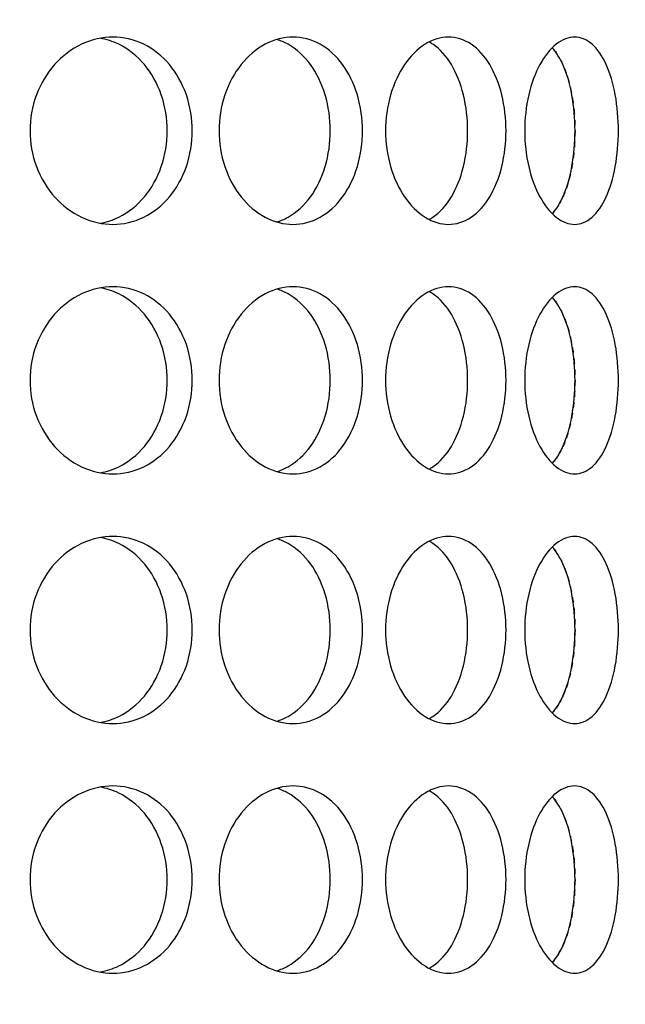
# Model space of a CAD drawing. Header units: millimetres. Extents: x 18 to 610, y -123 to 280.
# Tile 36 of 87: x 175.55 to 177.97, y 106.61 to 110.56. Entities that reach past the tile are written whole.
import ezdxf

# ---------------------------------------------------------------- set-up
doc = ezdxf.new("R2010")
doc.units = ezdxf.units.MM
doc.linetypes.add('SOLID', pattern=[0])

# ---------------------------------------------------------------- blocks, each defined once
blk = doc.blocks.new('BlockOfViews_6')
at = {"linetype": 'SOLID', "lineweight": 30, "extrusion": (0, 0, -1)}
blk.add_circle((-173.3974, 121.7856, -101.725), 39, dxfattribs=at)
at = {"linetype": 'SOLID', "lineweight": 30}
blk.add_circle((173.3974, 121.7856, 99.225), 36.115, dxfattribs=at)
at = {"linetype": 'SOLID', "lineweight": 9, "extrusion": (0, 0, -1)}
blk.add_arc((-173.3974, 121.7856, -99.225), 37.59, 265, 175, dxfattribs=at)
at = {"linetype": 'SOLID', "lineweight": 30, "extrusion": (0, 0, -1)}
blk.add_arc((-173.3974, 121.7856, -56.71), 27.1, 119.86988, 60.13012, dxfattribs=at)
at = {"linetype": 'SOLID', "lineweight": 30}
for points, knots in [([(175.5907, 110.1106, 40.0239), (175.5907, 110.1577, 40.0239), (175.5992, 110.208, 40.0198), (175.6337, 110.3003, 40.0029), (175.6596, 110.3425, 39.9901), (175.719, 110.4091, 39.9599), (175.7565, 110.4379, 39.9404), (175.8378, 110.4762, 39.8965), (175.8816, 110.4856, 39.872), (175.9632, 110.4856, 39.8249), (176.0064, 110.4762, 39.7991), (176.0851, 110.4379, 39.7507), (176.1206, 110.4091, 39.728), (176.1765, 110.3425, 39.6917), (176.2006, 110.3003, 39.6756), (176.2324, 110.208, 39.6542), (176.2402, 110.1577, 39.6489), (176.2402, 110.0635, 39.6489), (176.2324, 110.0133, 39.6542), (176.2006, 109.9209, 39.6756), (176.1765, 109.8787, 39.6917), (176.1206, 109.8122, 39.728), (176.0851, 109.7833, 39.7507), (176.0064, 109.745, 39.7991), (175.9632, 109.7356, 39.8249), (175.8816, 109.7356, 39.872), (175.8378, 109.745, 39.8965), (175.7565, 109.7833, 39.9404), (175.719, 109.8122, 39.9599), (175.6596, 109.8787, 39.9901), (175.6337, 109.9209, 40.0029), (175.5992, 110.0133, 40.0198), (175.5907, 110.0635, 40.0239), (175.5907, 110.1106, 40.0239)], [0, 0, 0, 0, 0.141313, 0.141313, 0.282627, 0.282627, 0.42394, 0.42394, 0.565253, 0.565253, 0.706567, 0.706567, 0.84788, 0.84788, 0.989193, 0.989193, 1.130507, 1.130507, 1.27182, 1.27182, 1.413133, 1.413133, 1.554447, 1.554447, 1.69576, 1.69576, 1.837073, 1.837073, 1.978386, 1.978386, 2.1197, 2.1197, 2.261013, 2.261013, 2.261013, 2.261013]), ([(175.8728, 109.7402, 39.6458), (175.8976, 109.7447, 39.631), (175.9223, 109.7528, 39.6161), (175.985, 109.7833, 39.5773), (176.0205, 109.8122, 39.5546), (176.0764, 109.8787, 39.5181), (176.1004, 109.9209, 39.502), (176.1322, 110.0133, 39.4805), (176.1399, 110.0635, 39.4752), (176.1399, 110.1577, 39.4752), (176.1322, 110.208, 39.4805), (176.1004, 110.3003, 39.502), (176.0764, 110.3425, 39.5181), (176.0205, 110.4091, 39.5546), (175.985, 110.4379, 39.5773), (175.9218, 110.4687, 39.6163), (175.8966, 110.4768, 39.6316), (175.8713, 110.4813, 39.6466)], [0.622529, 0.622529, 0.622529, 0.622529, 0.70659, 0.70659, 0.847908, 0.847908, 0.989226, 0.989226, 1.130544, 1.130544, 1.271862, 1.271862, 1.41318, 1.41318, 1.554498, 1.554498, 1.640204, 1.640204, 1.640204, 1.640204]), ([(176.9218, 110.1106, 39.0918), (176.9218, 110.0635, 39.0918), (176.9151, 110.0133, 39.0984), (176.8874, 109.9209, 39.125), (176.8665, 109.8787, 39.145), (176.8178, 109.8122, 39.1905), (176.7867, 109.7833, 39.219), (176.7176, 109.745, 39.2804), (176.6796, 109.7356, 39.3133), (176.6074, 109.7356, 39.3738), (176.5685, 109.745, 39.4055), (176.496, 109.7833, 39.4629), (176.4625, 109.8122, 39.4886), (176.4093, 109.8787, 39.5287), (176.386, 109.9209, 39.5458), (176.355, 110.0133, 39.5684), (176.3473, 110.0635, 39.5739), (176.3473, 110.1577, 39.5739), (176.355, 110.208, 39.5684), (176.386, 110.3003, 39.5458), (176.4093, 110.3425, 39.5287), (176.4625, 110.4091, 39.4886), (176.496, 110.4379, 39.4629), (176.5685, 110.4762, 39.4055), (176.6074, 110.4856, 39.3738), (176.6796, 110.4856, 39.3133), (176.7176, 110.4762, 39.2804), (176.7867, 110.4379, 39.219), (176.8178, 110.4091, 39.1905), (176.8665, 110.3425, 39.145), (176.8874, 110.3003, 39.125), (176.9151, 110.208, 39.0984), (176.9218, 110.1577, 39.0918), (176.9218, 110.1106, 39.0918)], [0, 0, 0, 0, 0.141313, 0.141313, 0.282627, 0.282627, 0.42394, 0.42394, 0.565253, 0.565253, 0.706567, 0.706567, 0.84788, 0.84788, 0.989193, 0.989193, 1.130507, 1.130507, 1.27182, 1.27182, 1.413133, 1.413133, 1.554447, 1.554447, 1.69576, 1.69576, 1.837073, 1.837073, 1.978386, 1.978386, 2.1197, 2.1197, 2.261013, 2.261013, 2.261013, 2.261013]), ([(176.7929, 110.1106, 38.9382), (176.7929, 110.1577, 38.9382), (176.7862, 110.208, 38.9448), (176.7586, 110.3003, 38.9715), (176.7377, 110.3425, 38.9915), (176.6891, 110.4091, 39.0371), (176.6581, 110.4379, 39.0657), (176.6093, 110.4649, 39.1091), (176.5946, 110.4712, 39.1221), (176.5796, 110.4759, 39.1351)], [0, 0, 0, 0, 0.1413181, 0.1413181, 0.2826362, 0.2826362, 0.4239542, 0.4239542, 0.4820884, 0.4820884, 0.4820884, 0.4820884]), ([(177.4963, 110.1106, 38.4249), (177.4963, 110.0635, 38.4249), (177.4908, 110.0133, 38.4325), (177.4682, 109.9209, 38.4635), (177.4511, 109.8787, 38.4869), (177.411, 109.8122, 38.5401), (177.3853, 109.7833, 38.5736), (177.328, 109.745, 38.6461), (177.2962, 109.7356, 38.685), (177.2357, 109.7356, 38.7572), (177.2028, 109.745, 38.7952), (177.1414, 109.7833, 38.8643), (177.1129, 109.8122, 38.8954), (177.0674, 109.8787, 38.9441), (177.0475, 109.9209, 38.965), (177.0208, 110.0133, 38.9926), (177.0142, 110.0635, 38.9994), (177.0142, 110.1577, 38.9994), (177.0208, 110.208, 38.9926), (177.0475, 110.3003, 38.965), (177.0674, 110.3425, 38.9441), (177.1129, 110.4091, 38.8954), (177.1414, 110.4379, 38.8643), (177.2028, 110.4762, 38.7952), (177.2357, 110.4856, 38.7572), (177.2962, 110.4856, 38.685), (177.328, 110.4762, 38.6461), (177.3853, 110.4379, 38.5736), (177.411, 110.4091, 38.5401), (177.4511, 110.3425, 38.4869), (177.4682, 110.3003, 38.4635), (177.4908, 110.208, 38.4325), (177.4963, 110.1577, 38.4249), (177.4963, 110.1106, 38.4249)], [0, 0, 0, 0, 0.141313, 0.141313, 0.282627, 0.282627, 0.42394, 0.42394, 0.565253, 0.565253, 0.706567, 0.706567, 0.84788, 0.84788, 0.989193, 0.989193, 1.130507, 1.130507, 1.27182, 1.27182, 1.413133, 1.413133, 1.554447, 1.554447, 1.69576, 1.69576, 1.837073, 1.837073, 1.978386, 1.978386, 2.1197, 2.1197, 2.261013, 2.261013, 2.261013, 2.261013]), ([(177.3427, 110.1106, 38.2959), (177.3427, 110.1577, 38.2959), (177.3372, 110.208, 38.3036), (177.3147, 110.3003, 38.3347), (177.2976, 110.3425, 38.3581), (177.2576, 110.4091, 38.4114), (177.232, 110.4379, 38.4449), (177.1986, 110.4603, 38.4873), (177.1937, 110.4632, 38.4934), (177.1888, 110.4659, 38.4995)], [0, 0, 0, 0, 0.1413181, 0.1413181, 0.2826362, 0.2826362, 0.4239542, 0.4239542, 0.4475241, 0.4475241, 0.4475241, 0.4475241]), ([(177.5713, 110.1106, 38.3178), (177.5713, 110.1577, 38.3178), (177.5766, 110.208, 38.31), (177.598, 110.3003, 38.2782), (177.6141, 110.3425, 38.2541), (177.6504, 110.4091, 38.1982), (177.6731, 110.4379, 38.1626), (177.7216, 110.4762, 38.0839), (177.7473, 110.4856, 38.0408), (177.7944, 110.4856, 37.9592), (177.8189, 110.4762, 37.9153), (177.8628, 110.4379, 37.834), (177.8823, 110.4091, 37.7966), (177.9125, 110.3425, 37.7372), (177.9254, 110.3003, 37.7113), (177.9422, 110.208, 37.6768), (177.9463, 110.1577, 37.6683), (177.9463, 110.0635, 37.6683), (177.9422, 110.0133, 37.6768), (177.9254, 109.9209, 37.7113), (177.9125, 109.8787, 37.7372), (177.8823, 109.8122, 37.7966), (177.8628, 109.7833, 37.834), (177.8189, 109.745, 37.9153), (177.7944, 109.7356, 37.9592), (177.7473, 109.7356, 38.0408), (177.7216, 109.745, 38.0839), (177.6731, 109.7833, 38.1626), (177.6504, 109.8122, 38.1982), (177.6141, 109.8787, 38.2541), (177.598, 109.9209, 38.2782), (177.5766, 110.0133, 38.31), (177.5713, 110.0635, 38.3178), (177.5713, 110.1106, 38.3178)], [0, 0, 0, 0, 0.141313, 0.141313, 0.282627, 0.282627, 0.42394, 0.42394, 0.565253, 0.565253, 0.706567, 0.706567, 0.84788, 0.84788, 0.989193, 0.989193, 1.130507, 1.130507, 1.27182, 1.27182, 1.413133, 1.413133, 1.554447, 1.554447, 1.69576, 1.69576, 1.837073, 1.837073, 1.978386, 1.978386, 2.1197, 2.1197, 2.261013, 2.261013, 2.261013, 2.261013]), ([(177.6819, 109.7783, 37.748), (177.698, 109.7963, 37.7176), (177.7123, 109.8196, 37.6898), (177.739, 109.8787, 37.637), (177.7518, 109.9209, 37.611), (177.7685, 110.0133, 37.5765), (177.7726, 110.0635, 37.568), (177.7726, 110.1577, 37.568), (177.7685, 110.208, 37.5765), (177.7518, 110.3003, 37.611), (177.739, 110.3425, 37.637), (177.7122, 110.4019, 37.69), (177.6977, 110.4254, 37.7181), (177.6814, 110.4434, 37.7487)], [0.7380762, 0.7380762, 0.7380762, 0.7380762, 0.847908, 0.847908, 0.9892261, 0.9892261, 1.1305443, 1.1305443, 1.2718624, 1.2718624, 1.4131805, 1.4131805, 1.5239521, 1.5239521, 1.5239521, 1.5239521]), ([(176.5779, 109.7449, 39.1366), (176.5935, 109.7495, 39.1231), (176.6088, 109.756, 39.1096), (176.6581, 109.7833, 39.0657), (176.6891, 109.8122, 39.0371), (176.7377, 109.8787, 38.9915), (176.7586, 109.9209, 38.9715), (176.7862, 110.0133, 38.9448), (176.7929, 110.0635, 38.9382), (176.7929, 110.1106, 38.9382)], [1.77681, 1.77681, 1.77681, 1.77681, 1.8371343, 1.8371343, 1.9784523, 1.9784523, 2.1197704, 2.1197704, 2.2610885, 2.2610885, 2.2610885, 2.2610885]), ([(177.1882, 109.7551, 38.5003), (177.1933, 109.7578, 38.4939), (177.1984, 109.7609, 38.4875), (177.232, 109.7833, 38.4449), (177.2576, 109.8122, 38.4114), (177.2976, 109.8787, 38.3581), (177.3147, 109.9209, 38.3347), (177.3372, 110.0133, 38.3036), (177.3427, 110.0635, 38.2959), (177.3427, 110.1106, 38.2959)], [1.8125878, 1.8125878, 1.8125878, 1.8125878, 1.8371343, 1.8371343, 1.9784523, 1.9784523, 2.1197704, 2.1197704, 2.2610885, 2.2610885, 2.2610885, 2.2610885]), ([(177.7622, 109.979, 33.3605), (177.7616, 109.975, 33.3591), (177.7609, 109.971, 33.3577), (177.7596, 109.9639, 33.355), (177.759, 109.9607, 33.3538), (177.7584, 109.9576, 33.3525)], [1.25981448, 1.25981448, 1.25981448, 1.25981448, 1.27186238, 1.27186238, 1.28161811, 1.28161811, 1.28161811, 1.28161811]), ([(177.7319, 109.8644, 33.299), (177.7293, 109.8578, 33.2939), (177.7267, 109.8515, 33.2887), (177.7225, 109.8423, 33.2805), (177.7211, 109.8392, 33.2776), (177.7196, 109.8362, 33.2747)], [1.3876013, 1.3876013, 1.3876013, 1.3876013, 1.4131805, 1.4131805, 1.42644969, 1.42644969, 1.42644969, 1.42644969]), ([(175.5907, 109.1106, 40.0239), (175.5907, 109.1577, 40.0239), (175.5992, 109.208, 40.0198), (175.6337, 109.3003, 40.0029), (175.6596, 109.3425, 39.9901), (175.719, 109.4091, 39.9599), (175.7565, 109.4379, 39.9404), (175.8378, 109.4762, 39.8965), (175.8816, 109.4856, 39.872), (175.9632, 109.4856, 39.8249), (176.0064, 109.4762, 39.7991), (176.0851, 109.4379, 39.7507), (176.1206, 109.4091, 39.728), (176.1765, 109.3425, 39.6917), (176.2006, 109.3003, 39.6756), (176.2324, 109.208, 39.6542), (176.2402, 109.1577, 39.6489), (176.2402, 109.0635, 39.6489), (176.2324, 109.0133, 39.6542), (176.2006, 108.9209, 39.6756), (176.1765, 108.8787, 39.6917), (176.1206, 108.8122, 39.728), (176.0851, 108.7833, 39.7507), (176.0064, 108.745, 39.7991), (175.9632, 108.7356, 39.8249), (175.8816, 108.7356, 39.872), (175.8378, 108.745, 39.8965), (175.7565, 108.7833, 39.9404), (175.719, 108.8122, 39.9599), (175.6596, 108.8787, 39.9901), (175.6337, 108.9209, 40.0029), (175.5992, 109.0133, 40.0198), (175.5907, 109.0635, 40.0239), (175.5907, 109.1106, 40.0239)], [0, 0, 0, 0, 0.141313, 0.141313, 0.282627, 0.282627, 0.42394, 0.42394, 0.565253, 0.565253, 0.706567, 0.706567, 0.84788, 0.84788, 0.989193, 0.989193, 1.130507, 1.130507, 1.27182, 1.27182, 1.413133, 1.413133, 1.554447, 1.554447, 1.69576, 1.69576, 1.837073, 1.837073, 1.978386, 1.978386, 2.1197, 2.1197, 2.261013, 2.261013, 2.261013, 2.261013]), ([(175.8728, 108.7402, 39.6458), (175.8976, 108.7447, 39.631), (175.9223, 108.7528, 39.6161), (175.985, 108.7833, 39.5773), (176.0205, 108.8122, 39.5546), (176.0764, 108.8787, 39.5181), (176.1004, 108.9209, 39.502), (176.1322, 109.0133, 39.4805), (176.1399, 109.0635, 39.4752), (176.1399, 109.1577, 39.4752), (176.1322, 109.208, 39.4805), (176.1004, 109.3003, 39.502), (176.0764, 109.3425, 39.5181), (176.0205, 109.4091, 39.5546), (175.985, 109.4379, 39.5773), (175.9218, 109.4687, 39.6163), (175.8966, 109.4768, 39.6316), (175.8713, 109.4813, 39.6466)], [0.622529, 0.622529, 0.622529, 0.622529, 0.70659, 0.70659, 0.847908, 0.847908, 0.989226, 0.989226, 1.130544, 1.130544, 1.271862, 1.271862, 1.41318, 1.41318, 1.554498, 1.554498, 1.640204, 1.640204, 1.640204, 1.640204]), ([(176.9218, 109.1106, 39.0918), (176.9218, 109.0635, 39.0918), (176.9151, 109.0133, 39.0984), (176.8874, 108.9209, 39.125), (176.8665, 108.8787, 39.145), (176.8178, 108.8122, 39.1905), (176.7867, 108.7833, 39.219), (176.7176, 108.745, 39.2804), (176.6796, 108.7356, 39.3133), (176.6074, 108.7356, 39.3738), (176.5685, 108.745, 39.4055), (176.496, 108.7833, 39.4629), (176.4625, 108.8122, 39.4886), (176.4093, 108.8787, 39.5287), (176.386, 108.9209, 39.5458), (176.355, 109.0133, 39.5684), (176.3473, 109.0635, 39.5739), (176.3473, 109.1577, 39.5739), (176.355, 109.208, 39.5684), (176.386, 109.3003, 39.5458), (176.4093, 109.3425, 39.5287), (176.4625, 109.4091, 39.4886), (176.496, 109.4379, 39.4629), (176.5685, 109.4762, 39.4055), (176.6074, 109.4856, 39.3738), (176.6796, 109.4856, 39.3133), (176.7176, 109.4762, 39.2804), (176.7867, 109.4379, 39.219), (176.8178, 109.4091, 39.1905), (176.8665, 109.3425, 39.145), (176.8874, 109.3003, 39.125), (176.9151, 109.208, 39.0984), (176.9218, 109.1577, 39.0918), (176.9218, 109.1106, 39.0918)], [0, 0, 0, 0, 0.141313, 0.141313, 0.282627, 0.282627, 0.42394, 0.42394, 0.565253, 0.565253, 0.706567, 0.706567, 0.84788, 0.84788, 0.989193, 0.989193, 1.130507, 1.130507, 1.27182, 1.27182, 1.413133, 1.413133, 1.554447, 1.554447, 1.69576, 1.69576, 1.837073, 1.837073, 1.978386, 1.978386, 2.1197, 2.1197, 2.261013, 2.261013, 2.261013, 2.261013]), ([(176.7929, 109.1106, 38.9382), (176.7929, 109.1577, 38.9382), (176.7862, 109.208, 38.9448), (176.7586, 109.3003, 38.9715), (176.7377, 109.3425, 38.9915), (176.6891, 109.4091, 39.0371), (176.6581, 109.4379, 39.0657), (176.6093, 109.4649, 39.1091), (176.5946, 109.4712, 39.1221), (176.5796, 109.4759, 39.1351)], [0, 0, 0, 0, 0.1413181, 0.1413181, 0.2826362, 0.2826362, 0.4239542, 0.4239542, 0.4820884, 0.4820884, 0.4820884, 0.4820884]), ([(177.4963, 109.1106, 38.4249), (177.4963, 109.0635, 38.4249), (177.4908, 109.0133, 38.4325), (177.4682, 108.9209, 38.4635), (177.4511, 108.8787, 38.4869), (177.411, 108.8122, 38.5401), (177.3853, 108.7833, 38.5736), (177.328, 108.745, 38.6461), (177.2962, 108.7356, 38.685), (177.2357, 108.7356, 38.7572), (177.2028, 108.745, 38.7952), (177.1414, 108.7833, 38.8643), (177.1129, 108.8122, 38.8954), (177.0674, 108.8787, 38.9441), (177.0475, 108.9209, 38.965), (177.0208, 109.0133, 38.9926), (177.0142, 109.0635, 38.9994), (177.0142, 109.1577, 38.9994), (177.0208, 109.208, 38.9926), (177.0475, 109.3003, 38.965), (177.0674, 109.3425, 38.9441), (177.1129, 109.4091, 38.8954), (177.1414, 109.4379, 38.8643), (177.2028, 109.4762, 38.7952), (177.2357, 109.4856, 38.7572), (177.2962, 109.4856, 38.685), (177.328, 109.4762, 38.6461), (177.3853, 109.4379, 38.5736), (177.411, 109.4091, 38.5401), (177.4511, 109.3425, 38.4869), (177.4682, 109.3003, 38.4635), (177.4908, 109.208, 38.4325), (177.4963, 109.1577, 38.4249), (177.4963, 109.1106, 38.4249)], [0, 0, 0, 0, 0.141313, 0.141313, 0.282627, 0.282627, 0.42394, 0.42394, 0.565253, 0.565253, 0.706567, 0.706567, 0.84788, 0.84788, 0.989193, 0.989193, 1.130507, 1.130507, 1.27182, 1.27182, 1.413133, 1.413133, 1.554447, 1.554447, 1.69576, 1.69576, 1.837073, 1.837073, 1.978386, 1.978386, 2.1197, 2.1197, 2.261013, 2.261013, 2.261013, 2.261013]), ([(177.5713, 109.1106, 38.3178), (177.5713, 109.1577, 38.3178), (177.5766, 109.208, 38.31), (177.598, 109.3003, 38.2782), (177.6141, 109.3425, 38.2541), (177.6504, 109.4091, 38.1982), (177.6731, 109.4379, 38.1626), (177.7216, 109.4762, 38.0839), (177.7473, 109.4856, 38.0408), (177.7944, 109.4856, 37.9592), (177.8189, 109.4762, 37.9153), (177.8628, 109.4379, 37.834), (177.8823, 109.4091, 37.7966), (177.9125, 109.3425, 37.7372), (177.9254, 109.3003, 37.7113), (177.9422, 109.208, 37.6768), (177.9463, 109.1577, 37.6683), (177.9463, 109.0635, 37.6683), (177.9422, 109.0133, 37.6768), (177.9254, 108.9209, 37.7113), (177.9125, 108.8787, 37.7372), (177.8823, 108.8122, 37.7966), (177.8628, 108.7833, 37.834), (177.8189, 108.745, 37.9153), (177.7944, 108.7356, 37.9592), (177.7473, 108.7356, 38.0408), (177.7216, 108.745, 38.0839), (177.6731, 108.7833, 38.1626), (177.6504, 108.8122, 38.1982), (177.6141, 108.8787, 38.2541), (177.598, 108.9209, 38.2782), (177.5766, 109.0133, 38.31), (177.5713, 109.0635, 38.3178), (177.5713, 109.1106, 38.3178)], [0, 0, 0, 0, 0.141313, 0.141313, 0.282627, 0.282627, 0.42394, 0.42394, 0.565253, 0.565253, 0.706567, 0.706567, 0.84788, 0.84788, 0.989193, 0.989193, 1.130507, 1.130507, 1.27182, 1.27182, 1.413133, 1.413133, 1.554447, 1.554447, 1.69576, 1.69576, 1.837073, 1.837073, 1.978386, 1.978386, 2.1197, 2.1197, 2.261013, 2.261013, 2.261013, 2.261013]), ([(177.3427, 109.1106, 38.2959), (177.3427, 109.1577, 38.2959), (177.3372, 109.208, 38.3036), (177.3147, 109.3003, 38.3347), (177.2976, 109.3425, 38.3581), (177.2576, 109.4091, 38.4114), (177.232, 109.4379, 38.4449), (177.1986, 109.4603, 38.4873), (177.1937, 109.4632, 38.4934), (177.1888, 109.4659, 38.4995)], [0, 0, 0, 0, 0.1413181, 0.1413181, 0.2826362, 0.2826362, 0.4239542, 0.4239542, 0.4475241, 0.4475241, 0.4475241, 0.4475241]), ([(177.6819, 108.7783, 37.748), (177.698, 108.7963, 37.7176), (177.7123, 108.8196, 37.6898), (177.739, 108.8787, 37.637), (177.7518, 108.9209, 37.611), (177.7685, 109.0133, 37.5765), (177.7726, 109.0635, 37.568), (177.7726, 109.1577, 37.568), (177.7685, 109.208, 37.5765), (177.7518, 109.3003, 37.611), (177.739, 109.3425, 37.637), (177.7122, 109.4019, 37.69), (177.6977, 109.4254, 37.7181), (177.6814, 109.4434, 37.7487)], [0.7380762, 0.7380762, 0.7380762, 0.7380762, 0.847908, 0.847908, 0.9892261, 0.9892261, 1.1305443, 1.1305443, 1.2718624, 1.2718624, 1.4131805, 1.4131805, 1.5239521, 1.5239521, 1.5239521, 1.5239521]), ([(176.5779, 108.7449, 39.1366), (176.5935, 108.7495, 39.1231), (176.6088, 108.756, 39.1096), (176.6581, 108.7833, 39.0657), (176.6891, 108.8122, 39.0371), (176.7377, 108.8787, 38.9915), (176.7586, 108.9209, 38.9715), (176.7862, 109.0133, 38.9448), (176.7929, 109.0635, 38.9382), (176.7929, 109.1106, 38.9382)], [1.77681, 1.77681, 1.77681, 1.77681, 1.8371343, 1.8371343, 1.9784523, 1.9784523, 2.1197704, 2.1197704, 2.2610885, 2.2610885, 2.2610885, 2.2610885]), ([(177.1882, 108.7551, 38.5003), (177.1933, 108.7578, 38.4939), (177.1984, 108.7609, 38.4875), (177.232, 108.7833, 38.4449), (177.2576, 108.8122, 38.4114), (177.2976, 108.8787, 38.3581), (177.3147, 108.9209, 38.3347), (177.3372, 109.0133, 38.3036), (177.3427, 109.0635, 38.2959), (177.3427, 109.1106, 38.2959)], [1.8125878, 1.8125878, 1.8125878, 1.8125878, 1.8371343, 1.8371343, 1.9784523, 1.9784523, 2.1197704, 2.1197704, 2.2610885, 2.2610885, 2.2610885, 2.2610885]), ([(177.7622, 108.979, 33.3605), (177.7616, 108.975, 33.3591), (177.7609, 108.971, 33.3577), (177.7596, 108.9639, 33.355), (177.759, 108.9607, 33.3538), (177.7584, 108.9576, 33.3525)], [1.25981448, 1.25981448, 1.25981448, 1.25981448, 1.27186238, 1.27186238, 1.28161811, 1.28161811, 1.28161811, 1.28161811]), ([(177.7319, 108.8644, 33.299), (177.7293, 108.8578, 33.2939), (177.7267, 108.8515, 33.2887), (177.7225, 108.8423, 33.2805), (177.7211, 108.8392, 33.2776), (177.7196, 108.8362, 33.2747)], [1.3876013, 1.3876013, 1.3876013, 1.3876013, 1.4131805, 1.4131805, 1.42644969, 1.42644969, 1.42644969, 1.42644969]), ([(175.5907, 108.1106, 40.0239), (175.5907, 108.1577, 40.0239), (175.5992, 108.208, 40.0198), (175.6337, 108.3003, 40.0029), (175.6596, 108.3425, 39.9901), (175.719, 108.4091, 39.9599), (175.7565, 108.4379, 39.9404), (175.8378, 108.4762, 39.8965), (175.8816, 108.4856, 39.872), (175.9632, 108.4856, 39.8249), (176.0064, 108.4762, 39.7991), (176.0851, 108.4379, 39.7507), (176.1206, 108.4091, 39.728), (176.1765, 108.3425, 39.6917), (176.2006, 108.3003, 39.6756), (176.2324, 108.208, 39.6542), (176.2402, 108.1577, 39.6489), (176.2402, 108.0635, 39.6489), (176.2324, 108.0133, 39.6542), (176.2006, 107.9209, 39.6756), (176.1765, 107.8787, 39.6917), (176.1206, 107.8122, 39.728), (176.0851, 107.7833, 39.7507), (176.0064, 107.745, 39.7991), (175.9632, 107.7356, 39.8249), (175.8816, 107.7356, 39.872), (175.8378, 107.745, 39.8965), (175.7565, 107.7833, 39.9404), (175.719, 107.8122, 39.9599), (175.6596, 107.8787, 39.9901), (175.6337, 107.9209, 40.0029), (175.5992, 108.0133, 40.0198), (175.5907, 108.0635, 40.0239), (175.5907, 108.1106, 40.0239)], [0, 0, 0, 0, 0.141313, 0.141313, 0.282627, 0.282627, 0.42394, 0.42394, 0.565253, 0.565253, 0.706567, 0.706567, 0.84788, 0.84788, 0.989193, 0.989193, 1.130507, 1.130507, 1.27182, 1.27182, 1.413133, 1.413133, 1.554447, 1.554447, 1.69576, 1.69576, 1.837073, 1.837073, 1.978386, 1.978386, 2.1197, 2.1197, 2.261013, 2.261013, 2.261013, 2.261013]), ([(175.8728, 107.7402, 39.6458), (175.8976, 107.7447, 39.631), (175.9223, 107.7528, 39.6161), (175.985, 107.7833, 39.5773), (176.0205, 107.8122, 39.5546), (176.0764, 107.8787, 39.5181), (176.1004, 107.9209, 39.502), (176.1322, 108.0133, 39.4805), (176.1399, 108.0635, 39.4752), (176.1399, 108.1577, 39.4752), (176.1322, 108.208, 39.4805), (176.1004, 108.3003, 39.502), (176.0764, 108.3425, 39.5181), (176.0205, 108.4091, 39.5546), (175.985, 108.4379, 39.5773), (175.9218, 108.4687, 39.6163), (175.8966, 108.4768, 39.6316), (175.8713, 108.4813, 39.6466)], [0.622529, 0.622529, 0.622529, 0.622529, 0.70659, 0.70659, 0.847908, 0.847908, 0.989226, 0.989226, 1.130544, 1.130544, 1.271862, 1.271862, 1.41318, 1.41318, 1.554498, 1.554498, 1.640204, 1.640204, 1.640204, 1.640204]), ([(176.9218, 108.1106, 39.0918), (176.9218, 108.0635, 39.0918), (176.9151, 108.0133, 39.0984), (176.8874, 107.9209, 39.125), (176.8665, 107.8787, 39.145), (176.8178, 107.8122, 39.1905), (176.7867, 107.7833, 39.219), (176.7176, 107.745, 39.2804), (176.6796, 107.7356, 39.3133), (176.6074, 107.7356, 39.3738), (176.5685, 107.745, 39.4055), (176.496, 107.7833, 39.4629), (176.4625, 107.8122, 39.4886), (176.4093, 107.8787, 39.5287), (176.386, 107.9209, 39.5458), (176.355, 108.0133, 39.5684), (176.3473, 108.0635, 39.5739), (176.3473, 108.1577, 39.5739), (176.355, 108.208, 39.5684), (176.386, 108.3003, 39.5458), (176.4093, 108.3425, 39.5287), (176.4625, 108.4091, 39.4886), (176.496, 108.4379, 39.4629), (176.5685, 108.4762, 39.4055), (176.6074, 108.4856, 39.3738), (176.6796, 108.4856, 39.3133), (176.7176, 108.4762, 39.2804), (176.7867, 108.4379, 39.219), (176.8178, 108.4091, 39.1905), (176.8665, 108.3425, 39.145), (176.8874, 108.3003, 39.125), (176.9151, 108.208, 39.0984), (176.9218, 108.1577, 39.0918), (176.9218, 108.1106, 39.0918)], [0, 0, 0, 0, 0.141313, 0.141313, 0.282627, 0.282627, 0.42394, 0.42394, 0.565253, 0.565253, 0.706567, 0.706567, 0.84788, 0.84788, 0.989193, 0.989193, 1.130507, 1.130507, 1.27182, 1.27182, 1.413133, 1.413133, 1.554447, 1.554447, 1.69576, 1.69576, 1.837073, 1.837073, 1.978386, 1.978386, 2.1197, 2.1197, 2.261013, 2.261013, 2.261013, 2.261013]), ([(176.7929, 108.1106, 38.9382), (176.7929, 108.1577, 38.9382), (176.7862, 108.208, 38.9448), (176.7586, 108.3003, 38.9715), (176.7377, 108.3425, 38.9915), (176.6891, 108.4091, 39.0371), (176.6581, 108.4379, 39.0657), (176.6093, 108.4649, 39.1091), (176.5946, 108.4712, 39.1221), (176.5796, 108.4759, 39.1351)], [0, 0, 0, 0, 0.1413181, 0.1413181, 0.2826362, 0.2826362, 0.4239542, 0.4239542, 0.4820884, 0.4820884, 0.4820884, 0.4820884]), ([(177.4963, 108.1106, 38.4249), (177.4963, 108.0635, 38.4249), (177.4908, 108.0133, 38.4325), (177.4682, 107.9209, 38.4635), (177.4511, 107.8787, 38.4869), (177.411, 107.8122, 38.5401), (177.3853, 107.7833, 38.5736), (177.328, 107.745, 38.6461), (177.2962, 107.7356, 38.685), (177.2357, 107.7356, 38.7572), (177.2028, 107.745, 38.7952), (177.1414, 107.7833, 38.8643), (177.1129, 107.8122, 38.8954), (177.0674, 107.8787, 38.9441), (177.0475, 107.9209, 38.965), (177.0208, 108.0133, 38.9926), (177.0142, 108.0635, 38.9994), (177.0142, 108.1577, 38.9994), (177.0208, 108.208, 38.9926), (177.0475, 108.3003, 38.965), (177.0674, 108.3425, 38.9441), (177.1129, 108.4091, 38.8954), (177.1414, 108.4379, 38.8643), (177.2028, 108.4762, 38.7952), (177.2357, 108.4856, 38.7572), (177.2962, 108.4856, 38.685), (177.328, 108.4762, 38.6461), (177.3853, 108.4379, 38.5736), (177.411, 108.4091, 38.5401), (177.4511, 108.3425, 38.4869), (177.4682, 108.3003, 38.4635), (177.4908, 108.208, 38.4325), (177.4963, 108.1577, 38.4249), (177.4963, 108.1106, 38.4249)], [0, 0, 0, 0, 0.141313, 0.141313, 0.282627, 0.282627, 0.42394, 0.42394, 0.565253, 0.565253, 0.706567, 0.706567, 0.84788, 0.84788, 0.989193, 0.989193, 1.130507, 1.130507, 1.27182, 1.27182, 1.413133, 1.413133, 1.554447, 1.554447, 1.69576, 1.69576, 1.837073, 1.837073, 1.978386, 1.978386, 2.1197, 2.1197, 2.261013, 2.261013, 2.261013, 2.261013]), ([(177.3427, 108.1106, 38.2959), (177.3427, 108.1577, 38.2959), (177.3372, 108.208, 38.3036), (177.3147, 108.3003, 38.3347), (177.2976, 108.3425, 38.3581), (177.2576, 108.4091, 38.4114), (177.232, 108.4379, 38.4449), (177.1986, 108.4603, 38.4873), (177.1937, 108.4632, 38.4934), (177.1888, 108.4659, 38.4995)], [0, 0, 0, 0, 0.1413181, 0.1413181, 0.2826362, 0.2826362, 0.4239542, 0.4239542, 0.4475241, 0.4475241, 0.4475241, 0.4475241]), ([(177.5713, 108.1106, 38.3178), (177.5713, 108.1577, 38.3178), (177.5766, 108.208, 38.31), (177.598, 108.3003, 38.2782), (177.6141, 108.3425, 38.2541), (177.6504, 108.4091, 38.1982), (177.6731, 108.4379, 38.1626), (177.7216, 108.4762, 38.0839), (177.7473, 108.4856, 38.0408), (177.7944, 108.4856, 37.9592), (177.8189, 108.4762, 37.9153), (177.8628, 108.4379, 37.834), (177.8823, 108.4091, 37.7966), (177.9125, 108.3425, 37.7372), (177.9254, 108.3003, 37.7113), (177.9422, 108.208, 37.6768), (177.9463, 108.1577, 37.6683), (177.9463, 108.0635, 37.6683), (177.9422, 108.0133, 37.6768), (177.9254, 107.9209, 37.7113), (177.9125, 107.8787, 37.7372), (177.8823, 107.8122, 37.7966), (177.8628, 107.7833, 37.834), (177.8189, 107.745, 37.9153), (177.7944, 107.7356, 37.9592), (177.7473, 107.7356, 38.0408), (177.7216, 107.745, 38.0839), (177.6731, 107.7833, 38.1626), (177.6504, 107.8122, 38.1982), (177.6141, 107.8787, 38.2541), (177.598, 107.9209, 38.2782), (177.5766, 108.0133, 38.31), (177.5713, 108.0635, 38.3178), (177.5713, 108.1106, 38.3178)], [0, 0, 0, 0, 0.141313, 0.141313, 0.282627, 0.282627, 0.42394, 0.42394, 0.565253, 0.565253, 0.706567, 0.706567, 0.84788, 0.84788, 0.989193, 0.989193, 1.130507, 1.130507, 1.27182, 1.27182, 1.413133, 1.413133, 1.554447, 1.554447, 1.69576, 1.69576, 1.837073, 1.837073, 1.978386, 1.978386, 2.1197, 2.1197, 2.261013, 2.261013, 2.261013, 2.261013]), ([(177.6819, 107.7783, 37.748), (177.698, 107.7963, 37.7176), (177.7123, 107.8196, 37.6898), (177.739, 107.8787, 37.637), (177.7518, 107.9209, 37.611), (177.7685, 108.0133, 37.5765), (177.7726, 108.0635, 37.568), (177.7726, 108.1577, 37.568), (177.7685, 108.208, 37.5765), (177.7518, 108.3003, 37.611), (177.739, 108.3425, 37.637), (177.7122, 108.4019, 37.69), (177.6977, 108.4254, 37.7181), (177.6814, 108.4434, 37.7487)], [0.7380762, 0.7380762, 0.7380762, 0.7380762, 0.847908, 0.847908, 0.9892261, 0.9892261, 1.1305443, 1.1305443, 1.2718624, 1.2718624, 1.4131805, 1.4131805, 1.5239521, 1.5239521, 1.5239521, 1.5239521]), ([(176.5779, 107.7449, 39.1366), (176.5935, 107.7495, 39.1231), (176.6088, 107.756, 39.1096), (176.6581, 107.7833, 39.0657), (176.6891, 107.8122, 39.0371), (176.7377, 107.8787, 38.9915), (176.7586, 107.9209, 38.9715), (176.7862, 108.0133, 38.9448), (176.7929, 108.0635, 38.9382), (176.7929, 108.1106, 38.9382)], [1.77681, 1.77681, 1.77681, 1.77681, 1.8371343, 1.8371343, 1.9784523, 1.9784523, 2.1197704, 2.1197704, 2.2610885, 2.2610885, 2.2610885, 2.2610885]), ([(177.1882, 107.7551, 38.5003), (177.1933, 107.7578, 38.4939), (177.1984, 107.7609, 38.4875), (177.232, 107.7833, 38.4449), (177.2576, 107.8122, 38.4114), (177.2976, 107.8787, 38.3581), (177.3147, 107.9209, 38.3347), (177.3372, 108.0133, 38.3036), (177.3427, 108.0635, 38.2959), (177.3427, 108.1106, 38.2959)], [1.8125878, 1.8125878, 1.8125878, 1.8125878, 1.8371343, 1.8371343, 1.9784523, 1.9784523, 2.1197704, 2.1197704, 2.2610885, 2.2610885, 2.2610885, 2.2610885]), ([(177.7622, 107.979, 33.3605), (177.7616, 107.975, 33.3591), (177.7609, 107.971, 33.3577), (177.7596, 107.9639, 33.355), (177.759, 107.9607, 33.3538), (177.7584, 107.9576, 33.3525)], [1.25981448, 1.25981448, 1.25981448, 1.25981448, 1.27186238, 1.27186238, 1.28161811, 1.28161811, 1.28161811, 1.28161811]), ([(177.7319, 107.8644, 33.299), (177.7293, 107.8578, 33.2939), (177.7267, 107.8515, 33.2887), (177.7225, 107.8423, 33.2805), (177.7211, 107.8392, 33.2776), (177.7196, 107.8362, 33.2747)], [1.3876013, 1.3876013, 1.3876013, 1.3876013, 1.4131805, 1.4131805, 1.42644969, 1.42644969, 1.42644969, 1.42644969]), ([(175.5907, 107.1106, 40.0239), (175.5907, 107.1577, 40.0239), (175.5992, 107.208, 40.0198), (175.6337, 107.3003, 40.0029), (175.6596, 107.3425, 39.9901), (175.719, 107.4091, 39.9599), (175.7565, 107.4379, 39.9404), (175.8378, 107.4762, 39.8965), (175.8816, 107.4856, 39.872), (175.9632, 107.4856, 39.8249), (176.0064, 107.4762, 39.7991), (176.0851, 107.4379, 39.7507), (176.1206, 107.4091, 39.728), (176.1765, 107.3425, 39.6917), (176.2006, 107.3003, 39.6756), (176.2324, 107.208, 39.6542), (176.2402, 107.1577, 39.6489), (176.2402, 107.0635, 39.6489), (176.2324, 107.0133, 39.6542), (176.2006, 106.9209, 39.6756), (176.1765, 106.8787, 39.6917), (176.1206, 106.8122, 39.728), (176.0851, 106.7833, 39.7507), (176.0064, 106.745, 39.7991), (175.9632, 106.7356, 39.8249), (175.8816, 106.7356, 39.872), (175.8378, 106.745, 39.8965), (175.7565, 106.7833, 39.9404), (175.719, 106.8122, 39.9599), (175.6596, 106.8787, 39.9901), (175.6337, 106.9209, 40.0029), (175.5992, 107.0133, 40.0198), (175.5907, 107.0635, 40.0239), (175.5907, 107.1106, 40.0239)], [0, 0, 0, 0, 0.141313, 0.141313, 0.282627, 0.282627, 0.42394, 0.42394, 0.565253, 0.565253, 0.706567, 0.706567, 0.84788, 0.84788, 0.989193, 0.989193, 1.130507, 1.130507, 1.27182, 1.27182, 1.413133, 1.413133, 1.554447, 1.554447, 1.69576, 1.69576, 1.837073, 1.837073, 1.978386, 1.978386, 2.1197, 2.1197, 2.261013, 2.261013, 2.261013, 2.261013]), ([(175.8728, 106.7402, 39.6458), (175.8976, 106.7447, 39.631), (175.9223, 106.7528, 39.6161), (175.985, 106.7833, 39.5773), (176.0205, 106.8122, 39.5546), (176.0764, 106.8787, 39.5181), (176.1004, 106.9209, 39.502), (176.1322, 107.0133, 39.4805), (176.1399, 107.0635, 39.4752), (176.1399, 107.1577, 39.4752), (176.1322, 107.208, 39.4805), (176.1004, 107.3003, 39.502), (176.0764, 107.3425, 39.5181), (176.0205, 107.4091, 39.5546), (175.985, 107.4379, 39.5773), (175.9218, 107.4687, 39.6163), (175.8966, 107.4768, 39.6316), (175.8713, 107.4813, 39.6466)], [0.622529, 0.622529, 0.622529, 0.622529, 0.70659, 0.70659, 0.847908, 0.847908, 0.989226, 0.989226, 1.130544, 1.130544, 1.271862, 1.271862, 1.41318, 1.41318, 1.554498, 1.554498, 1.640204, 1.640204, 1.640204, 1.640204]), ([(176.9218, 107.1106, 39.0918), (176.9218, 107.0635, 39.0918), (176.9151, 107.0133, 39.0984), (176.8874, 106.9209, 39.125), (176.8665, 106.8787, 39.145), (176.8178, 106.8122, 39.1905), (176.7867, 106.7833, 39.219), (176.7176, 106.745, 39.2804), (176.6796, 106.7356, 39.3133), (176.6074, 106.7356, 39.3738), (176.5685, 106.745, 39.4055), (176.496, 106.7833, 39.4629), (176.4625, 106.8122, 39.4886), (176.4093, 106.8787, 39.5287), (176.386, 106.9209, 39.5458), (176.355, 107.0133, 39.5684), (176.3473, 107.0635, 39.5739), (176.3473, 107.1577, 39.5739), (176.355, 107.208, 39.5684), (176.386, 107.3003, 39.5458), (176.4093, 107.3425, 39.5287), (176.4625, 107.4091, 39.4886), (176.496, 107.4379, 39.4629), (176.5685, 107.4762, 39.4055), (176.6074, 107.4856, 39.3738), (176.6796, 107.4856, 39.3133), (176.7176, 107.4762, 39.2804), (176.7867, 107.4379, 39.219), (176.8178, 107.4091, 39.1905), (176.8665, 107.3425, 39.145), (176.8874, 107.3003, 39.125), (176.9151, 107.208, 39.0984), (176.9218, 107.1577, 39.0918), (176.9218, 107.1106, 39.0918)], [0, 0, 0, 0, 0.141313, 0.141313, 0.282627, 0.282627, 0.42394, 0.42394, 0.565253, 0.565253, 0.706567, 0.706567, 0.84788, 0.84788, 0.989193, 0.989193, 1.130507, 1.130507, 1.27182, 1.27182, 1.413133, 1.413133, 1.554447, 1.554447, 1.69576, 1.69576, 1.837073, 1.837073, 1.978386, 1.978386, 2.1197, 2.1197, 2.261013, 2.261013, 2.261013, 2.261013]), ([(176.7929, 107.1106, 38.9382), (176.7929, 107.1577, 38.9382), (176.7862, 107.208, 38.9448), (176.7586, 107.3003, 38.9715), (176.7377, 107.3425, 38.9915), (176.6891, 107.4091, 39.0371), (176.6581, 107.4379, 39.0657), (176.6093, 107.4649, 39.1091), (176.5946, 107.4712, 39.1221), (176.5796, 107.4759, 39.1351)], [0, 0, 0, 0, 0.1413181, 0.1413181, 0.2826362, 0.2826362, 0.4239542, 0.4239542, 0.4820884, 0.4820884, 0.4820884, 0.4820884]), ([(177.4963, 107.1106, 38.4249), (177.4963, 107.0635, 38.4249), (177.4908, 107.0133, 38.4325), (177.4682, 106.9209, 38.4635), (177.4511, 106.8787, 38.4869), (177.411, 106.8122, 38.5401), (177.3853, 106.7833, 38.5736), (177.328, 106.745, 38.6461), (177.2962, 106.7356, 38.685), (177.2357, 106.7356, 38.7572), (177.2028, 106.745, 38.7952), (177.1414, 106.7833, 38.8643), (177.1129, 106.8122, 38.8954), (177.0674, 106.8787, 38.9441), (177.0475, 106.9209, 38.965), (177.0208, 107.0133, 38.9926), (177.0142, 107.0635, 38.9994), (177.0142, 107.1577, 38.9994), (177.0208, 107.208, 38.9926), (177.0475, 107.3003, 38.965), (177.0674, 107.3425, 38.9441), (177.1129, 107.4091, 38.8954), (177.1414, 107.4379, 38.8643), (177.2028, 107.4762, 38.7952), (177.2357, 107.4856, 38.7572), (177.2962, 107.4856, 38.685), (177.328, 107.4762, 38.6461), (177.3853, 107.4379, 38.5736), (177.411, 107.4091, 38.5401), (177.4511, 107.3425, 38.4869), (177.4682, 107.3003, 38.4635), (177.4908, 107.208, 38.4325), (177.4963, 107.1577, 38.4249), (177.4963, 107.1106, 38.4249)], [0, 0, 0, 0, 0.141313, 0.141313, 0.282627, 0.282627, 0.42394, 0.42394, 0.565253, 0.565253, 0.706567, 0.706567, 0.84788, 0.84788, 0.989193, 0.989193, 1.130507, 1.130507, 1.27182, 1.27182, 1.413133, 1.413133, 1.554447, 1.554447, 1.69576, 1.69576, 1.837073, 1.837073, 1.978386, 1.978386, 2.1197, 2.1197, 2.261013, 2.261013, 2.261013, 2.261013]), ([(177.3427, 107.1106, 38.2959), (177.3427, 107.1577, 38.2959), (177.3372, 107.208, 38.3036), (177.3147, 107.3003, 38.3347), (177.2976, 107.3425, 38.3581), (177.2576, 107.4091, 38.4114), (177.232, 107.4379, 38.4449), (177.1986, 107.4603, 38.4873), (177.1937, 107.4632, 38.4934), (177.1888, 107.4659, 38.4995)], [0, 0, 0, 0, 0.1413181, 0.1413181, 0.2826362, 0.2826362, 0.4239542, 0.4239542, 0.4475241, 0.4475241, 0.4475241, 0.4475241]), ([(177.5713, 107.1106, 38.3178), (177.5713, 107.1577, 38.3178), (177.5766, 107.208, 38.31), (177.598, 107.3003, 38.2782), (177.6141, 107.3425, 38.2541), (177.6504, 107.4091, 38.1982), (177.6731, 107.4379, 38.1626), (177.7216, 107.4762, 38.0839), (177.7473, 107.4856, 38.0408), (177.7944, 107.4856, 37.9592), (177.8189, 107.4762, 37.9153), (177.8628, 107.4379, 37.834), (177.8823, 107.4091, 37.7966), (177.9125, 107.3425, 37.7372), (177.9254, 107.3003, 37.7113), (177.9422, 107.208, 37.6768), (177.9463, 107.1577, 37.6683), (177.9463, 107.0635, 37.6683), (177.9422, 107.0133, 37.6768), (177.9254, 106.9209, 37.7113), (177.9125, 106.8787, 37.7372), (177.8823, 106.8122, 37.7966), (177.8628, 106.7833, 37.834), (177.8189, 106.745, 37.9153), (177.7944, 106.7356, 37.9592), (177.7473, 106.7356, 38.0408), (177.7216, 106.745, 38.0839), (177.6731, 106.7833, 38.1626), (177.6504, 106.8122, 38.1982), (177.6141, 106.8787, 38.2541), (177.598, 106.9209, 38.2782), (177.5766, 107.0133, 38.31), (177.5713, 107.0635, 38.3178), (177.5713, 107.1106, 38.3178)], [0, 0, 0, 0, 0.141313, 0.141313, 0.282627, 0.282627, 0.42394, 0.42394, 0.565253, 0.565253, 0.706567, 0.706567, 0.84788, 0.84788, 0.989193, 0.989193, 1.130507, 1.130507, 1.27182, 1.27182, 1.413133, 1.413133, 1.554447, 1.554447, 1.69576, 1.69576, 1.837073, 1.837073, 1.978386, 1.978386, 2.1197, 2.1197, 2.261013, 2.261013, 2.261013, 2.261013]), ([(177.6819, 106.7783, 37.748), (177.698, 106.7963, 37.7176), (177.7123, 106.8196, 37.6898), (177.739, 106.8787, 37.637), (177.7518, 106.9209, 37.611), (177.7685, 107.0133, 37.5765), (177.7726, 107.0635, 37.568), (177.7726, 107.1577, 37.568), (177.7685, 107.208, 37.5765), (177.7518, 107.3003, 37.611), (177.739, 107.3425, 37.637), (177.7122, 107.4019, 37.69), (177.6977, 107.4254, 37.7181), (177.6814, 107.4434, 37.7487)], [0.7380762, 0.7380762, 0.7380762, 0.7380762, 0.847908, 0.847908, 0.9892261, 0.9892261, 1.1305443, 1.1305443, 1.2718624, 1.2718624, 1.4131805, 1.4131805, 1.5239521, 1.5239521, 1.5239521, 1.5239521]), ([(176.5779, 106.7449, 39.1366), (176.5935, 106.7495, 39.1231), (176.6088, 106.756, 39.1096), (176.6581, 106.7833, 39.0657), (176.6891, 106.8122, 39.0371), (176.7377, 106.8787, 38.9915), (176.7586, 106.9209, 38.9715), (176.7862, 107.0133, 38.9448), (176.7929, 107.0635, 38.9382), (176.7929, 107.1106, 38.9382)], [1.77681, 1.77681, 1.77681, 1.77681, 1.8371343, 1.8371343, 1.9784523, 1.9784523, 2.1197704, 2.1197704, 2.2610885, 2.2610885, 2.2610885, 2.2610885]), ([(177.1882, 106.7551, 38.5003), (177.1933, 106.7578, 38.4939), (177.1984, 106.7609, 38.4875), (177.232, 106.7833, 38.4449), (177.2576, 106.8122, 38.4114), (177.2976, 106.8787, 38.3581), (177.3147, 106.9209, 38.3347), (177.3372, 107.0133, 38.3036), (177.3427, 107.0635, 38.2959), (177.3427, 107.1106, 38.2959)], [1.8125878, 1.8125878, 1.8125878, 1.8125878, 1.8371343, 1.8371343, 1.9784523, 1.9784523, 2.1197704, 2.1197704, 2.2610885, 2.2610885, 2.2610885, 2.2610885]), ([(177.7622, 106.979, 33.3605), (177.7616, 106.975, 33.3591), (177.7609, 106.971, 33.3577), (177.7596, 106.9639, 33.355), (177.759, 106.9607, 33.3538), (177.7584, 106.9576, 33.3525)], [1.25981448, 1.25981448, 1.25981448, 1.25981448, 1.27186238, 1.27186238, 1.28161811, 1.28161811, 1.28161811, 1.28161811]), ([(177.7319, 106.8644, 33.299), (177.7293, 106.8578, 33.2939), (177.7267, 106.8515, 33.2887), (177.7225, 106.8423, 33.2805), (177.7211, 106.8392, 33.2776), (177.7196, 106.8362, 33.2747)], [1.3876013, 1.3876013, 1.3876013, 1.3876013, 1.4131805, 1.4131805, 1.42644969, 1.42644969, 1.42644969, 1.42644969])]:
    blk.add_open_spline(points, degree=3, knots=knots, dxfattribs=at)
for points in [[(177.6918, 110.4309, 33.2209), (177.6935, 110.4287, 33.2241), (177.6951, 110.4265, 33.2272), (177.6967, 110.4242, 33.2303)], [(177.7156, 110.393, 33.2669), (177.717, 110.3904, 33.2695), (177.7183, 110.3877, 33.2721), (177.7196, 110.385, 33.2747)], [(177.7319, 110.3569, 33.299), (177.7339, 110.3518, 33.303), (177.7358, 110.3466, 33.3069), (177.7377, 110.3412, 33.3107)], [(177.7436, 110.3231, 33.3225), (177.7455, 110.3169, 33.3263), (177.7473, 110.3106, 33.33), (177.749, 110.3041, 33.3335)], [(177.754, 110.2843, 33.3435), (177.7555, 110.2775, 33.3467), (177.757, 110.2706, 33.3497), (177.7584, 110.2637, 33.3525)], [(177.7622, 110.2423, 33.3605), (177.7634, 110.2351, 33.3629), (177.7645, 110.2279, 33.3651), (177.7654, 110.2206, 33.3671)], [(177.768, 110.1987, 33.3725), (177.7688, 110.1913, 33.3741), (177.7695, 110.1839, 33.3756), (177.7701, 110.1765, 33.3767)], [(177.7715, 110.1544, 33.3797), (177.7718, 110.1471, 33.3805), (177.7721, 110.1397, 33.3811), (177.7723, 110.1325, 33.3814)], [(177.7726, 110.1106, 33.382), (177.7726, 110.1034, 33.382), (177.7725, 110.0961, 33.3818), (177.7723, 110.0888, 33.3814)], [(177.7715, 110.0668, 33.3797), (177.7711, 110.0595, 33.3789), (177.7706, 110.0521, 33.3779), (177.7701, 110.0447, 33.3767)], [(177.768, 110.0226, 33.3725), (177.7673, 110.0152, 33.3709), (177.7664, 110.0079, 33.3691), (177.7654, 110.0007, 33.3671)], [(177.754, 109.937, 33.3435), (177.7524, 109.9302, 33.3404), (177.7508, 109.9236, 33.337), (177.749, 109.9171, 33.3335)], [(177.7436, 109.8981, 33.3225), (177.7417, 109.892, 33.3187), (177.7398, 109.8859, 33.3147), (177.7377, 109.8801, 33.3107)], [(177.6918, 109.7904, 33.2209), (177.6885, 109.786, 33.2146), (177.6851, 109.7819, 33.2081), (177.6816, 109.778, 33.2015)], [(177.7156, 109.8283, 33.2669), (177.7098, 109.8171, 33.2555), (177.7035, 109.8066, 33.2432), (177.6967, 109.797, 33.2303)], [(177.6918, 109.4309, 33.2209), (177.6935, 109.4287, 33.2241), (177.6951, 109.4265, 33.2272), (177.6967, 109.4242, 33.2303)], [(177.7156, 109.393, 33.2669), (177.717, 109.3904, 33.2695), (177.7183, 109.3877, 33.2721), (177.7196, 109.385, 33.2747)], [(177.7319, 109.3569, 33.299), (177.7339, 109.3518, 33.303), (177.7358, 109.3466, 33.3069), (177.7377, 109.3412, 33.3107)], [(177.7436, 109.3231, 33.3225), (177.7455, 109.3169, 33.3263), (177.7473, 109.3106, 33.33), (177.749, 109.3041, 33.3335)], [(177.754, 109.2843, 33.3435), (177.7555, 109.2775, 33.3467), (177.757, 109.2706, 33.3497), (177.7584, 109.2637, 33.3525)], [(177.7622, 109.2423, 33.3605), (177.7634, 109.2351, 33.3629), (177.7645, 109.2279, 33.3651), (177.7654, 109.2206, 33.3671)], [(177.768, 109.1987, 33.3725), (177.7688, 109.1913, 33.3741), (177.7695, 109.1839, 33.3756), (177.7701, 109.1765, 33.3767)], [(177.7715, 109.1544, 33.3797), (177.7718, 109.1471, 33.3805), (177.7721, 109.1397, 33.3811), (177.7723, 109.1325, 33.3814)], [(177.7726, 109.1106, 33.382), (177.7726, 109.1034, 33.382), (177.7725, 109.0961, 33.3818), (177.7723, 109.0888, 33.3814)], [(177.7715, 109.0668, 33.3797), (177.7711, 109.0595, 33.3789), (177.7706, 109.0521, 33.3779), (177.7701, 109.0447, 33.3767)], [(177.768, 109.0226, 33.3725), (177.7673, 109.0152, 33.3709), (177.7664, 109.0079, 33.3691), (177.7654, 109.0007, 33.3671)], [(177.754, 108.937, 33.3435), (177.7524, 108.9302, 33.3404), (177.7508, 108.9236, 33.337), (177.749, 108.9171, 33.3335)], [(177.7436, 108.8981, 33.3225), (177.7417, 108.892, 33.3187), (177.7398, 108.8859, 33.3147), (177.7377, 108.8801, 33.3107)], [(177.7156, 108.8283, 33.2669), (177.7098, 108.8171, 33.2555), (177.7035, 108.8066, 33.2432), (177.6967, 108.797, 33.2303)], [(177.6918, 108.7904, 33.2209), (177.6885, 108.786, 33.2146), (177.6851, 108.7819, 33.2081), (177.6816, 108.778, 33.2015)], [(177.6918, 108.4309, 33.2209), (177.6935, 108.4287, 33.2241), (177.6951, 108.4265, 33.2272), (177.6967, 108.4242, 33.2303)], [(177.7156, 108.393, 33.2669), (177.717, 108.3904, 33.2695), (177.7183, 108.3877, 33.2721), (177.7196, 108.385, 33.2747)], [(177.7319, 108.3569, 33.299), (177.7339, 108.3518, 33.303), (177.7358, 108.3466, 33.3069), (177.7377, 108.3412, 33.3107)], [(177.7436, 108.3231, 33.3225), (177.7455, 108.3169, 33.3263), (177.7473, 108.3106, 33.33), (177.749, 108.3041, 33.3335)], [(177.754, 108.2843, 33.3435), (177.7555, 108.2775, 33.3467), (177.757, 108.2706, 33.3497), (177.7584, 108.2637, 33.3525)], [(177.7622, 108.2423, 33.3605), (177.7634, 108.2351, 33.3629), (177.7645, 108.2279, 33.3651), (177.7654, 108.2206, 33.3671)], [(177.768, 108.1987, 33.3725), (177.7688, 108.1913, 33.3741), (177.7695, 108.1839, 33.3756), (177.7701, 108.1765, 33.3767)], [(177.7715, 108.1544, 33.3797), (177.7718, 108.1471, 33.3805), (177.7721, 108.1397, 33.3811), (177.7723, 108.1325, 33.3814)], [(177.7726, 108.1106, 33.382), (177.7726, 108.1034, 33.382), (177.7725, 108.0961, 33.3818), (177.7723, 108.0888, 33.3814)], [(177.7715, 108.0668, 33.3797), (177.7711, 108.0595, 33.3789), (177.7706, 108.0521, 33.3779), (177.7701, 108.0447, 33.3767)], [(177.768, 108.0226, 33.3725), (177.7673, 108.0152, 33.3709), (177.7664, 108.0079, 33.3691), (177.7654, 108.0007, 33.3671)], [(177.754, 107.937, 33.3435), (177.7524, 107.9302, 33.3404), (177.7508, 107.9236, 33.337), (177.749, 107.9171, 33.3335)], [(177.7436, 107.8981, 33.3225), (177.7417, 107.892, 33.3187), (177.7398, 107.8859, 33.3147), (177.7377, 107.8801, 33.3107)], [(177.7156, 107.8283, 33.2669), (177.7098, 107.8171, 33.2555), (177.7035, 107.8066, 33.2432), (177.6967, 107.797, 33.2303)], [(177.6918, 107.7904, 33.2209), (177.6885, 107.786, 33.2146), (177.6851, 107.7819, 33.2081), (177.6816, 107.778, 33.2015)], [(177.6918, 107.4309, 33.2209), (177.6935, 107.4287, 33.2241), (177.6951, 107.4265, 33.2272), (177.6967, 107.4242, 33.2303)], [(177.7156, 107.393, 33.2669), (177.717, 107.3904, 33.2695), (177.7183, 107.3877, 33.2721), (177.7196, 107.385, 33.2747)], [(177.7319, 107.3569, 33.299), (177.7339, 107.3518, 33.303), (177.7358, 107.3466, 33.3069), (177.7377, 107.3412, 33.3107)], [(177.7436, 107.3231, 33.3225), (177.7455, 107.3169, 33.3263), (177.7473, 107.3106, 33.33), (177.749, 107.3041, 33.3335)], [(177.754, 107.2843, 33.3435), (177.7555, 107.2775, 33.3467), (177.757, 107.2706, 33.3497), (177.7584, 107.2637, 33.3525)], [(177.7622, 107.2423, 33.3605), (177.7634, 107.2351, 33.3629), (177.7645, 107.2279, 33.3651), (177.7654, 107.2206, 33.3671)], [(177.768, 107.1987, 33.3725), (177.7688, 107.1913, 33.3741), (177.7695, 107.1839, 33.3756), (177.7701, 107.1765, 33.3767)], [(177.7715, 107.1544, 33.3797), (177.7718, 107.1471, 33.3805), (177.7721, 107.1397, 33.3811), (177.7723, 107.1325, 33.3814)], [(177.7726, 107.1106, 33.382), (177.7726, 107.1034, 33.382), (177.7725, 107.0961, 33.3818), (177.7723, 107.0888, 33.3814)], [(177.7715, 107.0668, 33.3797), (177.7711, 107.0595, 33.3789), (177.7706, 107.0521, 33.3779), (177.7701, 107.0447, 33.3767)], [(177.768, 107.0226, 33.3725), (177.7673, 107.0152, 33.3709), (177.7664, 107.0079, 33.3691), (177.7654, 107.0007, 33.3671)], [(177.754, 106.937, 33.3435), (177.7524, 106.9302, 33.3404), (177.7508, 106.9236, 33.337), (177.749, 106.9171, 33.3335)], [(177.7436, 106.8981, 33.3225), (177.7417, 106.892, 33.3187), (177.7398, 106.8859, 33.3147), (177.7377, 106.8801, 33.3107)], [(177.7156, 106.8283, 33.2669), (177.7098, 106.8171, 33.2555), (177.7035, 106.8066, 33.2432), (177.6967, 106.797, 33.2303)], [(177.6918, 106.7904, 33.2209), (177.6885, 106.786, 33.2146), (177.6851, 106.7819, 33.2081), (177.6816, 106.778, 33.2015)]]:
    blk.add_open_spline(points, degree=3, dxfattribs=at)

msp = doc.modelspace()

# ---------------------------------------------------------------- block references
msp.add_blockref('BlockOfViews_6', (0, 0))

doc.saveas('drawing.dxf')
